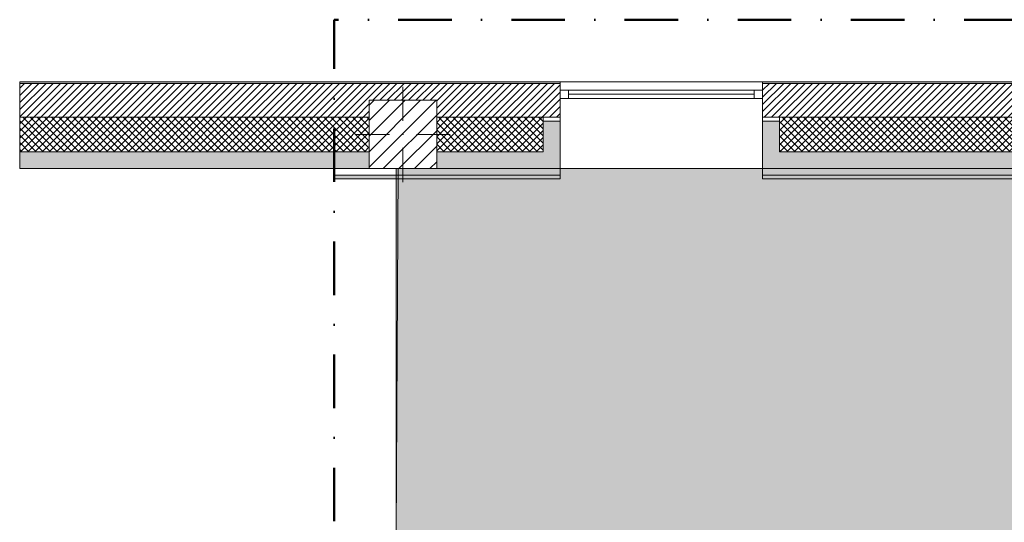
# Model space of a CAD drawing. Header units: millimetres. Extents: x -30280 to 19093, y -19247 to 4746.
# Tile 47 of 166: x -30280 to -24447, y 1767 to 4746. Entities that reach past the tile are written whole.
import ezdxf
from ezdxf.enums import TextEntityAlignment as Align

# ---------------------------------------------------------------- set-up
doc = ezdxf.new("R2010")
doc.units = ezdxf.units.MM
doc.header["$MEASUREMENT"] = 0
doc.linetypes.add('Punto & Rayas', pattern=[670.277762, 317.5, -176.388889, 0, -176.388874])
doc.linetypes.add('Wipeout_Contour', pattern=[1000, 0, -1000])
for name, color, linetype, lineweight, true_color in [('01_2D_Ambit_Pluma_Nº__242', 7, 'Continuous', 50, 0xfb0013), ('12_FAÇ_Façana_Pluma_Nº__102', 7, 'Continuous', 5, 0xcccccc), ('12_FAÇ_Façana_Pluma_Nº__174', 7, 'Continuous', 13, 0xe4ad2c), ('12_FAÇ_Façana_Pluma_Nº__176', 7, 'Continuous', 15, 0x93a0c6), ('12_FAÇ_Façana_Pluma_Nº__43', 7, 'Continuous', 5, 0xa4a4a6), ('14_PAV_Paviment existent_Pluma_Nº__197', 7, 'Continuous', 0, 0xffe68e), ('Nuevo_05_AUX_Treball_Pluma_Nº__3', 7, 'Continuous', 5, 0xa4a4a4), ('Nuevo_08_E_Envans secs_Pluma_Nº__176', 7, 'Continuous', 15, 0x93a0c6), ('Ventanas Archicad_Pluma_Nº__23', 7, 'Continuous', 5, 0xa4a4a6), ('Ventanas Archicad_Pluma_Nº__3', 7, 'Continuous', 5, 0xa4a4a4), ('Ventanas Archicad_Pluma_Nº__43', 7, 'Continuous', 5, 0xa4a4a6)]:
    doc.layers.add(name, color=color, linetype=linetype, lineweight=lineweight, true_color=true_color)
for name, color, linetype in [('10_ESTR_Pilars', 7, 'Continuous'), ('12_FAÇ_Façana', 7, 'Continuous'), ('14_PAV_Paviment existent', 7, 'Continuous'), ('Nuevo_05_AUX_Treball', 7, 'Continuous'), ('Nuevo_08_E_Envans secs', 7, 'Continuous'), ('Ventanas Archicad', 7, 'Continuous')]:
    doc.layers.add(name, color=color, linetype=linetype)
for name, color, linetype, lineweight in [('10_ESTR_Pilars_Pluma_Nº__20', 1, 'Continuous', 5), ('10_ESTR_Pilars_Pluma_Nº__28', 7, 'Continuous', 20), ('10_ESTR_Pilars_Pluma_Nº__42', 8, 'Continuous', 25), ('12_FAÇ_Façana_Pluma_Nº__2', 8, 'Continuous', 5), ('12_FAÇ_Façana_Pluma_Nº__7', 7, 'Continuous', 5), ('14_PAV_Paviment existent_Pluma_Nº__89', 7, 'Continuous', 5), ('Nuevo_08_E_Envans secs_Pluma_Nº__7', 7, 'Continuous', 5), ('Nuevo_Sellos de Zona Archicad_Pluma_Nº__1', 7, 'Continuous', 5), ('Ventanas Archicad_Pluma_Nº__7', 7, 'Continuous', 5)]:
    doc.layers.add(name, color=color, linetype=linetype, lineweight=lineweight)
doc.styles.add('Estilo_Generado_1', font='txt')
pattern_1 = [(45, (0, 0), (-21.213203, 21.213203), [])]
pattern_2 = [(45, (0, 0), (-21.213203, 21.213203), []), (135, (0, 0), (21.213203, 21.213203), [])]
pattern_3 = [(0, (0, 0), (0, 75), [0, -75])]

# ---------------------------------------------------------------- blocks, each defined once
blk = doc.blocks.new('Planta 1_Passadís_13_1', base_point=(-984.3, 3207.9))
at = {"layer": 'Nuevo_05_AUX_Treball', "linetype": 'Continuous', "lineweight": 0, "true_color": 0xe5e5e5}
blk.add_hatch(color=254, dxfattribs=at).paths.add_polyline_path([(-28050.8, 3863.5), (-28050.8, 1700.9), (-1621.1, 1700.9), (-1681.1, -11989), (-1617.9, -11989), (-1621.2, -16949), (428.9, -16959), (428.9, -11989), (6178.9, -11989), (6178.9, -9207.4), (428.9, -9207.4), (428.9, 1700.9), (7253.9, 1641.9), (7253.9, 3863.5)])
at = {"layer": 'Nuevo_05_AUX_Treball_Pluma_Nº__3', "color": 253, "linetype": 'Continuous', "lineweight": 5, "true_color": 0xa4a4a4, "flags": 128}
blk.add_lwpolyline([(-28050.8, 3863.5), (-28050.8, 1700.9), (-1621.1, 1700.9), (-1681.1, -11989), (-1617.9, -11989), (-1621.2, -16949), (428.9, -16959), (428.9, -11989), (6178.9, -11989), (6178.9, -9207.4), (428.9, -9207.4), (428.9, 1700.9), (7253.9, 1641.9), (7253.9, 3863.5)], close=True, dxfattribs=at)
at = {"layer": 'Nuevo_Sellos de Zona Archicad_Pluma_Nº__1', "color": 7, "lineweight": 5, "style": 'Estilo_Generado_1'}
for tag, p in [('ROOM_NAME', (-984.3, 3149.8)), ('ROOM_NUMBER', (-984.3, 2925.4)), ('ROOM_AREA', (-984.3, 2698))]:
    blk.add_attdef(tag, text='', height=120, dxfattribs=at).set_placement(p, align=Align.TOP_LEFT)
blk = doc.blocks.new('Forjado_2_1', base_point=(5758.9, 1700.9))
at = {"layer": '14_PAV_Paviment existent_Pluma_Nº__197', "linetype": 'Continuous', "lineweight": 0, "true_color": 0x3f3923}
blk.add_hatch(color=39, dxfattribs=at).paths.add_polyline_path([(5758.9, 1700.9), (5758.9, 3863.5), (-28038.7, 3863.5), (-28050.8, 1700.9)])
at = {"layer": '14_PAV_Paviment existent_Pluma_Nº__89', "color": 7, "linetype": 'Continuous', "lineweight": 5, "flags": 128}
blk.add_lwpolyline([(5758.9, 1700.9), (-28050.8, 1700.9), (-28038.7, 3863.5), (5758.9, 3863.5)], close=True, dxfattribs=at)
blk = doc.blocks.new('Ventana Vertical Multi-Faja 27_4')
at = {"layer": 'Ventanas Archicad_Pluma_Nº__23', "color": 253, "linetype": 'Continuous', "lineweight": 5, "true_color": 0xa4a4a6}
for p, q in [((-600, 0), (-550, 0)), ((-550, 0), (-550, -50)), ((550, -50), (550, 0)), ((550, 0), (600, 0)), ((-550, -50), (-600, -50)), ((600, -50), (550, -50))]:
    blk.add_line(p, q, dxfattribs=at)
at = {"layer": 'Ventanas Archicad_Pluma_Nº__3', "color": 253, "linetype": 'Continuous', "lineweight": 5, "true_color": 0xa4a4a4}
for p, q in [((-600, 50), (600, 50)), ((-550, 0), (550, 0)), ((-550, -25), (550, -25)), ((550, -50), (-550, -50)), ((-600, -465), (600, -465))]:
    blk.add_line(p, q, dxfattribs=at)
at = {"layer": 'Ventanas Archicad_Pluma_Nº__43', "color": 253, "linetype": 'Continuous', "lineweight": 5, "true_color": 0xa4a4a6}
for p, q in [((-600, -160), (-600, -185)), ((600, -160), (600, -185))]:
    blk.add_line(p, q, dxfattribs=at)
at = {"layer": 'Ventanas Archicad_Pluma_Nº__7', "color": 7, "linetype": 'Continuous', "lineweight": 5}
for p, q in [((-600, 50), (-600, 40)), ((-600, 40), (-600, 0)), ((-600, 0), (-600, -50)), ((-600, 0), (-600, -50)), ((600, 50), (600, 40)), ((600, 40), (600, 0)), ((600, 0), (600, -50)), ((600, 0), (600, -50)), ((-600, -50), (-600, -160)), ((600, -50), (600, -160)), ((-600, -185), (-600, -365)), ((-600, -185), (-600, -365)), ((600, -185), (600, -365)), ((600, -185), (600, -365)), ((-600, -365), (-600, -465)), ((-600, -365), (-600, -465)), ((600, -365), (600, -465)), ((600, -365), (600, -465))]:
    blk.add_line(p, q, dxfattribs=at)
blk = doc.blocks.new('Muro_3_1', base_point=(11882.6, 4378.5))
at = {"layer": '12_FAÇ_Façana', "linetype": 'Continuous', "lineweight": 0, "true_color": 0x000000}
h = blk.add_hatch(dxfattribs=at)
h.set_pattern_fill('Yeso_0001', color=18, style=0, pattern_type=2)
h.set_pattern_definition(pattern_3)
h.paths.add_polyline_path([(-27079.1, 4168.5), (-27179.1, 4168.5), (-27179.1, 4143.5), (-27079.1, 4143.5)])
h = blk.add_hatch(dxfattribs=at)
h.set_pattern_fill('Yeso_0001', color=18, style=0, pattern_type=2)
h.set_pattern_definition(pattern_3)
h.paths.add_polyline_path([(-25879.1, 4168.5), (-25879.1, 4143.5), (-25779.1, 4143.5), (-25779.1, 4168.5)])
at = {"layer": '12_FAÇ_Façana_Pluma_Nº__102', "linetype": 'Continuous', "lineweight": 0, "true_color": 0xe5e5e5}
for points in [[(-27179.1, 3963.5), (-27079.1, 3863.5), (-27079.1, 4143.5), (-27179.1, 4143.5)], [(-25779.1, 3963.5), (-25779.1, 4143.5), (-25879.1, 4143.5), (-25879.1, 3863.5)], [(-30280.1, 3963.5), (-30280.1, 3863.5), (-28209.8, 3863.5), (-28209.8, 3963.5)], [(-27809.8, 3963.5), (-27809.8, 3863.5), (-27079.1, 3863.5), (-27179.1, 3963.5)], [(-25779.1, 3963.5), (-25879.1, 3863.5), (-21909.8, 3863.5), (-21909.8, 3963.5)]]:
    blk.add_hatch(color=254, dxfattribs=at).paths.add_polyline_path(points)
at = {"layer": '12_FAÇ_Façana_Pluma_Nº__174', "linetype": 'Continuous', "lineweight": 13, "true_color": 0xe4ad2c}
h = blk.add_hatch(dxfattribs=at)
h.set_pattern_fill('SATE_Aislamiento_0001', color=42, style=0, pattern_type=2)
h.set_pattern_definition(pattern_2)
h.paths.add_polyline_path([(-30280.1, 3963.5), (-28209.8, 3963.5), (-28209.8, 4168.5), (-30280.1, 4168.5)])
h = blk.add_hatch(dxfattribs=at)
h.set_pattern_fill('SATE_Aislamiento_0001', color=42, style=0, pattern_type=2)
h.set_pattern_definition(pattern_2)
h.paths.add_polyline_path([(-27809.8, 4168.5), (-27809.8, 3963.5), (-27179.1, 3963.5), (-27179.1, 4143.5), (-27179.1, 4168.5)])
h = blk.add_hatch(dxfattribs=at)
h.set_pattern_fill('SATE_Aislamiento_0001', color=42, style=0, pattern_type=2)
h.set_pattern_definition(pattern_2)
h.paths.add_polyline_path([(-21909.8, 4168.5), (-25779.1, 4168.5), (-25779.1, 4143.5), (-25779.1, 3963.5), (-21909.8, 3963.5)])
at = {"layer": '12_FAÇ_Façana_Pluma_Nº__176', "linetype": 'Continuous', "lineweight": 0, "true_color": 0x495063}
for points in [[(-30280.1, 4368.5), (-27079.1, 4368.5), (-27079.1, 4378.5), (-30280.1, 4378.5)], [(-25879.1, 4368.5), (-1110.5, 4368.5), (-1110.5, 4378.5), (-25879.1, 4378.5)]]:
    blk.add_hatch(color=251, dxfattribs=at).paths.add_polyline_path(points)
at = {"layer": '12_FAÇ_Façana_Pluma_Nº__2', "linetype": 'Continuous', "lineweight": 5}
h = blk.add_hatch(dxfattribs=at)
h.set_pattern_fill('Ceramic_0001', color=8, style=0, pattern_type=2)
h.set_pattern_definition(pattern_1)
h.paths.add_polyline_path([(-30280.1, 4368.5), (-30280.1, 4168.5), (-28209.8, 4168.5), (-28209.8, 4268), (-27809.8, 4268), (-27809.8, 4168.5), (-27079.1, 4168.5), (-27079.1, 4368.5)])
h = blk.add_hatch(dxfattribs=at)
h.set_pattern_fill('Ceramic_0001', color=8, style=0, pattern_type=2)
h.set_pattern_definition(pattern_1)
h.paths.add_polyline_path([(-1110.5, 4368.5), (-25879.1, 4368.5), (-25879.1, 4168.5), (-21909.8, 4168.5), (-21909.8, 4268), (-21509.8, 4268), (-21509.8, 4168.5), (-18909.8, 4168.5), (-18909.8, 4268), (-18509.8, 4268), (-18509.8, 4168.5), (-7400.5, 4168.5), (-7400.5, 4268), (-7000.5, 4268), (-7000.5, 4168.5), (-2000.5, 4168.5), (-2000.5, 4268), (-1600.5, 4268), (-1600.5, 4168.5), (-1110.5, 4168.5)])
at = {"layer": '12_FAÇ_Façana_Pluma_Nº__43', "color": 253, "linetype": 'Continuous', "lineweight": 5, "true_color": 0xa4a4a6}
for p, q in [((-27179.1, 4168.5), (-27079.1, 4168.5)), ((-27179.1, 4143.5), (-27179.1, 4168.5)), ((-27079.1, 4143.5), (-27179.1, 4143.5)), ((-27079.1, 4168.5), (-27079.1, 4143.5)), ((-25879.1, 4168.5), (-25879.1, 4143.5)), ((-25779.1, 4168.5), (-25879.1, 4168.5)), ((-25879.1, 4143.5), (-25779.1, 4143.5)), ((-25779.1, 4143.5), (-25779.1, 4168.5))]:
    blk.add_line(p, q, dxfattribs=at)
at = {"layer": '12_FAÇ_Façana_Pluma_Nº__7', "color": 7, "linetype": 'Continuous', "lineweight": 5}
for p, q in [((-27079.1, 4378.5), (-27079.1, 4368.5)), ((-25879.1, 4378.5), (-25879.1, 4368.5)), ((-27079.1, 4368.5), (-30280.1, 4368.5)), ((-27079.1, 4368.5), (-27079.1, 4328.5)), ((-27079.1, 4328.5), (-27079.1, 4278.5)), ((-1110.5, 4368.5), (-25879.1, 4368.5)), ((-25879.1, 4368.5), (-25879.1, 4328.5)), ((-25879.1, 4328.5), (-25879.1, 4278.5)), ((-27079.1, 4278.5), (-27079.1, 4168.5)), ((-25879.1, 4278.5), (-25879.1, 4168.5)), ((-28209.8, 4168.5), (-30280.1, 4168.5)), ((-27179.1, 4168.5), (-27809.8, 4168.5)), ((-27179.1, 3963.5), (-27179.1, 4143.5)), ((-27079.1, 4143.5), (-27079.1, 3963.5)), ((-27079.1, 4143.5), (-27079.1, 3963.5)), ((-25879.1, 4143.5), (-25879.1, 3963.5)), ((-25879.1, 4143.5), (-25879.1, 3963.5)), ((-21909.8, 4168.5), (-25779.1, 4168.5)), ((-25779.1, 3963.5), (-25779.1, 4143.5)), ((-30280.1, 3963.5), (-28209.8, 3963.5)), ((-27809.8, 3963.5), (-27179.1, 3963.5)), ((-27079.1, 3963.5), (-27079.1, 3863.5)), ((-27079.1, 3963.5), (-27079.1, 3863.5)), ((-25879.1, 3963.5), (-25879.1, 3863.5)), ((-25879.1, 3963.5), (-25879.1, 3863.5)), ((-25779.1, 3963.5), (-21909.8, 3963.5))]:
    blk.add_line(p, q, dxfattribs=at)
at = {"layer": '12_FAÇ_Façana_Pluma_Nº__7', "color": 7, "linetype": 'Continuous', "lineweight": 5, "flags": 128}
for points in [[(-27079.1, 4378.5), (-30280.1, 4378.5)], [(-30280.1, 4378.5), (-30280.1, 3863.5)], [(-1110.5, 4378.5), (-25879.1, 4378.5)], [(-30280.1, 3863.5), (-28209.8, 3863.5)], [(-27809.8, 3863.5), (-27079.1, 3863.5)], [(-25879.1, 3863.5), (-21909.8, 3863.5)]]:
    blk.add_lwpolyline(points, dxfattribs=at)
at = {"layer": 'Ventanas Archicad', "color": 253, "linetype": 'Continuous', "lineweight": 5, "true_color": 0xa4a4a6, "zscale": 1000}
blk.add_blockref('Ventana Vertical Multi-Faja 27_4', (-26479.1, 4328.5), dxfattribs=at)
blk = doc.blocks.new('Muro_156_1', base_point=(-28416.6, 3803.5))
at = {"layer": 'Nuevo_08_E_Envans secs_Pluma_Nº__176', "linetype": 'Continuous', "lineweight": 0, "true_color": 0x495063}
blk.add_hatch(color=251, dxfattribs=at).paths.add_polyline_path([(-28416.6, 3803.5), (-27079.1, 3803.5), (-27079.1, 3823.5), (-28416.6, 3823.5)])
at = {"layer": 'Nuevo_08_E_Envans secs_Pluma_Nº__7', "color": 7, "linetype": 'Continuous', "lineweight": 5}
blk.add_line((-28416.6, 3823.5), (-27079.1, 3823.5), dxfattribs=at)
at = {"layer": 'Nuevo_08_E_Envans secs_Pluma_Nº__7', "color": 7, "linetype": 'Continuous', "lineweight": 5, "flags": 128}
for points in [[(-28209.8, 3863.5), (-28416.6, 3863.5)], [(-28416.6, 3863.5), (-28416.6, 3803.5)], [(-27079.1, 3863.5), (-27809.8, 3863.5)], [(-27079.1, 3803.5), (-27079.1, 3863.5)], [(-28416.6, 3803.5), (-27079.1, 3803.5)]]:
    blk.add_lwpolyline(points, dxfattribs=at)
blk = doc.blocks.new('Muro_157_1', base_point=(-25879.1, 3803.5))
at = {"layer": 'Nuevo_08_E_Envans secs_Pluma_Nº__176', "linetype": 'Continuous', "lineweight": 0, "true_color": 0x495063}
blk.add_hatch(color=251, dxfattribs=at).paths.add_polyline_path([(-25879.1, 3803.5), (-18871.1, 3803.5), (-18871.1, 3823.5), (-25879.1, 3823.5)])
at = {"layer": 'Nuevo_08_E_Envans secs_Pluma_Nº__7', "color": 7, "linetype": 'Continuous', "lineweight": 5}
blk.add_line((-25879.1, 3823.5), (-18871.1, 3823.5), dxfattribs=at)
at = {"layer": 'Nuevo_08_E_Envans secs_Pluma_Nº__7', "color": 7, "linetype": 'Continuous', "lineweight": 5, "flags": 128}
for points in [[(-21909.8, 3863.5), (-25879.1, 3863.5)], [(-25879.1, 3863.5), (-25879.1, 3803.5)], [(-25879.1, 3803.5), (-18871.1, 3803.5)]]:
    blk.add_lwpolyline(points, dxfattribs=at)
blk = doc.blocks.new('Pilar_36_1', base_point=(-28009.8, 4065.7))
at = {"color": 254, "linetype": 'Wipeout_Contour', "lineweight": 0, "ltscale": 113216.11852}
blk.add_wipeout([(-28209.8, 3863.5), (-27809.8, 3863.5), (-27809.8, 4268), (-28209.8, 4268)], dxfattribs=at).dxf.layer = '10_ESTR_Pilars'
at = {"layer": '10_ESTR_Pilars_Pluma_Nº__42', "linetype": 'Continuous', "lineweight": 25}
h = blk.add_hatch(dxfattribs=at)
h.set_pattern_fill('00_GCT_trama_45º_e1_400__05', color=8, style=0, pattern_type=2)
h.set_pattern_definition([(45, (0, 0), (-45.96194, 45.96194), [])])
h.paths.add_polyline_path([(-28209.8, 3863.5), (-27809.8, 3863.5), (-27809.8, 4268), (-28209.8, 4268)])
at = {"layer": '10_ESTR_Pilars_Pluma_Nº__20', "color": 1, "linetype": 'Continuous', "lineweight": 5}
for p, q in [((-28009.8, 4145.7), (-28009.8, 4348)), ((-28089.8, 4065.7), (-28289.8, 4065.7)), ((-27929.8, 4065.7), (-27729.8, 4065.7)), ((-28009.8, 3985.7), (-28009.8, 3783.5))]:
    blk.add_line(p, q, dxfattribs=at)
blk.add_point((-28009.8, 4065.7), dxfattribs=at)
at = {"layer": '10_ESTR_Pilars_Pluma_Nº__28', "color": 7, "linetype": 'Continuous', "lineweight": 20, "flags": 128}
blk.add_lwpolyline([(-28209.8, 3863.5), (-27809.8, 3863.5), (-27809.8, 4268), (-28209.8, 4268)], close=True, dxfattribs=at)

msp = doc.modelspace()

# ---------------------------------------------------------------- linework, layer by layer
at = {"layer": '01_2D_Ambit_Pluma_Nº__242', "color": 1, "linetype": 'Punto & Rayas', "lineweight": 50, "true_color": 0xfb0013, "flags": 128}
msp.add_lwpolyline([(-28416.6, -2249.6), (-28416.6, 4745.9), (7590.1, 4745.9), (7590.1, -1864.5), (6642.9, -1864.5), (6642.9, -11392.7), (6642.9, -17756.6), (-18985.9, -17756.6), (-18985.9, -11834.9), (-2447.9, -11834.9), (-2447.9, -2249.6)], close=True, dxfattribs=at)
at = {"layer": 'Nuevo_05_AUX_Treball', "color": 254, "linetype": 'Continuous', "lineweight": 0, "true_color": 0xe5e5e5, "flags": 128}
msp.add_lwpolyline([(-28050.8, 3863.5), (-28050.8, 1700.9), (-1621.1, 1700.9), (-1681.1, -11989), (-1617.9, -11989), (-1621.2, -16949), (428.9, -16959), (428.9, -11989), (6178.9, -11989), (6178.9, -9207.4), (428.9, -9207.4), (428.9, 1700.9), (7253.9, 1641.9), (7253.9, 3863.5)], close=True, dxfattribs=at)

# ---------------------------------------------------------------- block references
at = {"layer": '12_FAÇ_Façana', "color": 7, "lineweight": 20}
msp.add_blockref('Muro_3_1', (11882.6, 4378.5), dxfattribs=at)
at = {"layer": '14_PAV_Paviment existent', "color": 7, "linetype": 'Continuous', "lineweight": 5}
msp.add_blockref('Forjado_2_1', (5758.9, 1700.9), dxfattribs=at)
at = {"layer": 'Nuevo_05_AUX_Treball', "color": 7, "linetype": 'Continuous', "lineweight": 5}
msp.add_blockref('Planta 1_Passadís_13_1', (-984.3, 3207.9), dxfattribs=at)
at = {"layer": 'Nuevo_08_E_Envans secs', "color": 7, "lineweight": 20}
for name, p in [('Muro_156_1', (-28416.6, 3803.5)), ('Muro_157_1', (-25879.1, 3803.5))]:
    msp.add_blockref(name, p, dxfattribs=at)

# ---------------------------------------------------------------- next in the draw order: block references
at = {"layer": '10_ESTR_Pilars', "color": 7, "lineweight": 20}
msp.add_blockref('Pilar_36_1', (-28009.8, 4065.7), dxfattribs=at)

doc.saveas('drawing.dxf')
